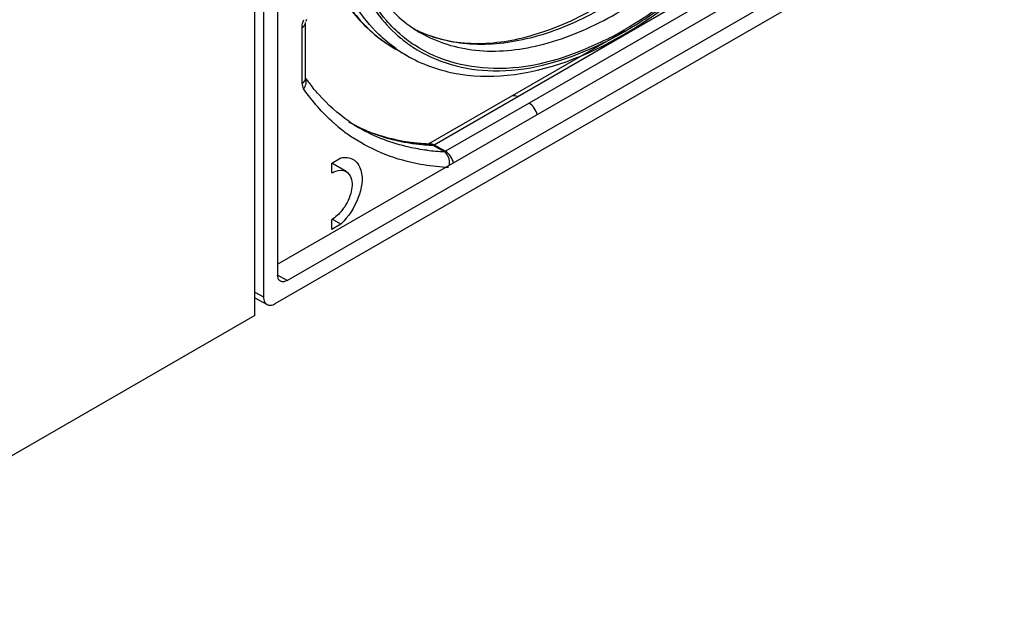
# Model space of a CAD drawing. Header units: inches. Extents: x 0 to 82.7, y 0 to 58.5.
# Tile 63 of 79: x 74.3 to 75.8, y 14.9 to 15.8. Entities that reach past the tile are written whole.
import ezdxf

# ---------------------------------------------------------------- set-up
doc = ezdxf.new("R2010")
doc.units = ezdxf.units.IN
doc.header["$LTSCALE"] = 4.547244
doc.header["$MEASUREMENT"] = 0
doc.layers.get('0').update_dxf_attribs({"linetype": 'CONTINUOUS'})

msp = doc.modelspace()

# ---------------------------------------------------------------- linework, layer by layer
at = {"color": 7, "linetype": 'CONTINUOUS'}
for p, q in [((74.6794, 16.7337), (74.6794, 15.4123)), ((74.6585, 16.7265), (74.6585, 15.3802)), ((74.6794, 15.4284), (75.7095, 16.0231)), ((74.6933, 15.4043), (75.7373, 16.007)), ((74.6759, 15.3701), (75.7547, 15.993)), ((74.6458, 15.3528), (74.6458, 15.8804)), ((75.0347, 15.6769), (75.2755, 15.816)), ((75.2985, 15.8099), (75.0514, 15.6673)), ((74.7208, 15.7039), (74.7208, 15.7864)), ((74.7219, 15.791), (74.721, 15.7881)), ((74.7156, 15.6966), (74.7156, 15.7791)), ((74.8906, 15.7715), (74.8908, 15.7713)), ((75.1926, 15.7739), (74.9021, 15.6063)), ((74.8705, 15.7377), (74.8535, 15.7474)), ((74.7178, 15.6883), (74.7156, 15.6966)), ((74.7208, 15.7039), (74.7208, 15.7036)), ((74.9109, 15.6055), (75.0347, 15.6769)), ((75.0514, 15.6673), (74.9276, 15.5958)), ((74.9026, 15.6066), (74.9038, 15.607)), ((74.9038, 15.6064), (74.909, 15.6049)), ((74.909, 15.6049), (74.9109, 15.6055)), ((74.9109, 15.6055), (74.9276, 15.5958)), ((74.909, 15.6049), (74.9257, 15.5953)), ((74.9276, 15.5958), (74.9257, 15.5953)), ((74.7806, 15.5659), (74.7594, 15.5782)), ((74.7595, 15.5783), (74.7729, 15.5861)), ((74.7595, 15.5638), (74.7595, 15.5783)), ((74.9323, 15.5719), (74.9282, 15.572)), ((74.7595, 15.4802), (74.7595, 15.4947)), ((74.7729, 15.488), (74.7599, 15.4955)), ((74.7729, 15.488), (74.7595, 15.4802)), ((74.6933, 15.4043), (74.6794, 15.4123)), ((74.6835, 15.4033), (74.6821, 15.4044)), ((74.6458, 15.3873), (74.6585, 15.3802)), ((74.6458, 15.3787), (74.6638, 15.3688)), ((74.6458, 15.3528), (73.889, 14.9158))]:
    msp.add_line(p, q, dxfattribs=at)
for centre, radius, start, end in [((74.9821, 15.9299), 0.183, 234.137, 240.07), ((74.9962, 15.9246), 0.206, 229.8359, 231.1039), ((74.9649, 15.9394), 0.1826, 242.3809, 245.5243), ((74.971, 15.95), 0.1948, 243.2949, 245.7092), ((74.9271, 16.2366), 0.5317, 295.7071, 300.045), ((74.8956, 16.2763), 0.5876, 300.065, 300.2512), ((74.9946, 15.9228), 0.2075, 230.1609, 230.8242), ((74.9928, 15.9206), 0.2047, 230.8163, 235.74), ((74.9945, 15.9224), 0.2033, 231.0996, 235.4008), ((74.9915, 15.9187), 0.2024, 235.7503, 236.3402), ((74.9934, 15.921), 0.2015, 235.4072, 236.5674), ((74.974, 15.9171), 0.2072, 234.9335, 239.9977), ((74.9564, 15.8705), 0.2883, 215.2723, 215.7559), ((74.9529, 15.8679), 0.284, 215.7532, 217.3609), ((74.9382, 15.8363), 0.265, 228.5132, 229.2507), ((74.9375, 15.8355), 0.264, 229.2509, 229.6088), ((74.9362, 15.8339), 0.2619, 229.6062, 232.0943), ((74.9091, 15.8559), 0.2496, 240.0028, 243.0783), ((74.92, 15.8363), 0.2382, 235.3761, 239.9958), ((74.9035, 15.8464), 0.2386, 242.2029, 244.6177), ((74.9338, 15.8309), 0.2581, 232.0927, 236.3549), ((74.9094, 15.8566), 0.2504, 243.0782, 244.3974), ((74.905, 15.8495), 0.2421, 244.6276, 249.7712), ((74.91, 15.8579), 0.2519, 244.399, 246.8815), ((74.9115, 15.8613), 0.2556, 246.8876, 250.8688), ((74.9145, 15.8705), 0.2653, 250.8934, 257.2303), ((74.9169, 15.8806), 0.2756, 257.2071, 259.0489), ((74.9187, 15.8902), 0.2854, 259.0627, 262.9812), ((74.9205, 15.9051), 0.3004, 262.9809, 266.4437), ((74.9213, 15.9162), 0.3116, 266.4312, 267.7271), ((74.9158, 15.9094), 0.3032, 267.4025, 267.725), ((74.905, 15.6012), 0.00595, 114.3914, 119.9971), ((74.9376, 15.8986), 0.3035, 262.9954, 267.7528)]:
    msp.add_arc(centre, radius, start, end, dxfattribs=at)
for points, knots in [([(74.8633, 15.7671), (74.8551, 15.774), (74.8227, 15.806), (74.8007, 15.8475), (74.7895, 15.8802)], [0, 0, 0, 0, 0.236906, 1, 1, 1, 1]), ([(74.8056, 15.8702), (74.8097, 15.861), (74.8269, 15.8274), (74.8525, 15.7978), (74.8749, 15.7816)], [0, 0, 0, 0, 0.267696, 1, 1, 1, 1]), ([(74.8892, 15.7732), (74.9128, 15.7625), (74.9687, 15.7506), (75.059, 15.7642), (75.1542, 15.806), (75.2146, 15.8489), (75.2447, 15.874)], [0, 0, 0, 0, 0.200941, 0.429846, 0.696493, 1, 1, 1, 1]), ([(75.2484, 15.8689), (75.2186, 15.8445), (75.1587, 15.8027), (75.0637, 15.762), (74.9724, 15.7491), (74.9153, 15.7614), (74.8909, 15.7724)], [0, 0, 0, 0, 0.297457, 0.561461, 0.792525, 1, 1, 1, 1]), ([(74.855, 15.7475), (74.8458, 15.754), (74.8094, 15.7841), (74.7836, 15.8258), (74.7702, 15.8591)], [0, 0, 0, 0, 0.238765, 1, 1, 1, 1]), ([(74.7915, 15.8643), (74.7955, 15.8541), (74.8125, 15.8166), (74.8384, 15.7828), (74.8616, 15.7634)], [0, 0, 0, 0, 0.265641, 1, 1, 1, 1]), ([(74.8908, 15.7713), (74.9155, 15.7572), (74.9749, 15.7392), (75.0725, 15.7493), (75.1744, 15.7916), (75.2385, 15.8367), (75.2702, 15.8632)], [0, 0, 0, 0, 0.206358, 0.435433, 0.699599, 1, 1, 1, 1]), ([(74.7615, 15.8462), (74.767, 15.8357), (74.7903, 15.7967), (74.8246, 15.7641), (74.8537, 15.7473)], [0, 0, 0, 0, 0.261125, 1, 1, 1, 1]), ([(75.1929, 15.7734), (75.1992, 15.7771), (75.2252, 15.7927), (75.2499, 15.8103), (75.268, 15.8245)], [0, 0, 0, 0, 0.242483, 1, 1, 1, 1]), ([(74.7795, 15.8184), (74.7844, 15.811), (74.8048, 15.7833), (74.8315, 15.7601), (74.8535, 15.7474)], [0, 0, 0, 0, 0.258913, 1, 1, 1, 1]), ([(75.1916, 15.7688), (75.1982, 15.7726), (75.225, 15.789), (75.2506, 15.8073), (75.2692, 15.8221)], [0, 0, 0, 0, 0.242899, 1, 1, 1, 1]), ([(75.2609, 15.8215), (75.2554, 15.8173), (75.2336, 15.8012), (75.2108, 15.7863), (75.1933, 15.7763)], [0, 0, 0, 0, 0.256865, 1, 1, 1, 1]), ([(74.721, 15.7881), (74.721, 15.788), (74.7211, 15.7878), (74.7212, 15.7881), (74.7213, 15.7882)], [0, 0, 0, 0, 0.286707, 1, 1, 1, 1]), ([(74.8705, 15.7377), (74.892, 15.7252), (74.9411, 15.7073), (75.0539, 15.7043), (75.1378, 15.7376), (75.1899, 15.7678)], [0, 0, 0, 0, 0.223033, 0.458886, 1, 1, 1, 1]), ([(75.1577, 15.7574), (75.1111, 15.7351), (75.0175, 15.705), (74.9185, 15.729), (74.8824, 15.7528)], [0, 0, 0, 0, 0.544279, 1, 1, 1, 1]), ([(74.8793, 15.7502), (74.9138, 15.7273), (75.0066, 15.7026), (75.0964, 15.7276), (75.1411, 15.7472)], [0, 0, 0, 0, 0.459156, 1, 1, 1, 1]), ([(74.7847, 15.6403), (74.7684, 15.6516), (74.7483, 15.6696), (74.7313, 15.6902), (74.7272, 15.6956)], [0, 0, 0, 0, 0.743398, 1, 1, 1, 1]), ([(74.9005, 15.5973), (74.8916, 15.5984), (74.857, 15.6043), (74.8235, 15.617), (74.8009, 15.63)], [0, 0, 0, 0, 0.256591, 1, 1, 1, 1]), ([(74.902, 15.6065), (74.8949, 15.6068), (74.8675, 15.609), (74.8404, 15.6153), (74.8212, 15.6224)], [0, 0, 0, 0, 0.258277, 1, 1, 1, 1]), ([(74.9282, 15.572), (74.9156, 15.5727), (74.8675, 15.578), (74.8207, 15.5962), (74.7908, 15.616)], [0, 0, 0, 0, 0.259696, 1, 1, 1, 1]), ([(74.791, 15.5838), (74.7966, 15.5806), (74.808, 15.5614), (74.8002, 15.5241), (74.7844, 15.4988), (74.7729, 15.488)], [0, 0, 0, 0, 0.182456, 0.561109, 1, 1, 1, 1]), ([(74.7595, 15.5638), (74.7613, 15.5649), (74.7678, 15.5681), (74.7762, 15.5685), (74.7806, 15.5659)], [0, 0, 0, 0, 0.295501, 1, 1, 1, 1]), ([(74.7806, 15.5659), (74.784, 15.564), (74.7912, 15.5534), (74.7885, 15.531), (74.7804, 15.5154), (74.7744, 15.508)], [0, 0, 0, 0, 0.183318, 0.552499, 1, 1, 1, 1]), ([(74.6585, 15.3802), (74.6585, 15.3789), (74.6588, 15.3747), (74.6612, 15.3703), (74.6638, 15.3688)], [0, 0, 0, 0, 0.296268, 1, 1, 1, 1]), ([(74.6638, 15.3688), (74.6664, 15.3674), (74.6712, 15.3677), (74.6749, 15.3695), (74.6759, 15.3701)], [0, 0, 0, 0, 0.705078, 1, 1, 1, 1])]:
    msp.add_open_spline(points, degree=3, knots=knots, dxfattribs=at)
for points in [[(74.7156, 15.7791), (74.7156, 15.7831), (74.7166, 15.7871), (74.7181, 15.7908)], [(74.7156, 15.7791), (74.7182, 15.7806), (74.7208, 15.7834), (74.7208, 15.7864)], [(75.1411, 15.7472), (75.1588, 15.7549), (75.1761, 15.7637), (75.1929, 15.7734)], [(74.7156, 15.6966), (74.7182, 15.6981), (74.7208, 15.7009), (74.7208, 15.7039)], [(74.7178, 15.6883), (74.7212, 15.6924), (74.723, 15.6991), (74.7208, 15.7039)], [(74.7626, 15.6377), (74.7457, 15.6527), (74.7307, 15.6698), (74.7178, 15.6883)], [(75.0258, 15.6778), (75.0284, 15.6793), (75.0321, 15.6784), (75.0347, 15.6769)], [(75.0635, 15.6497), (75.062, 15.6566), (75.0576, 15.6637), (75.0514, 15.6673)], [(74.9038, 15.607), (74.9062, 15.6075), (74.9088, 15.6067), (74.9109, 15.6055)], [(74.9319, 15.5879), (74.9306, 15.5909), (74.9284, 15.5936), (74.9257, 15.5953)], [(74.935, 15.5888), (74.933, 15.5916), (74.9306, 15.5941), (74.9276, 15.5958)], [(74.7729, 15.5861), (74.7789, 15.5873), (74.7857, 15.5869), (74.791, 15.5838)], [(74.933, 15.5744), (74.934, 15.5788), (74.9337, 15.5838), (74.9319, 15.5879)], [(74.9397, 15.5782), (74.9389, 15.582), (74.9372, 15.5856), (74.935, 15.5888)], [(74.7744, 15.508), (74.7702, 15.5028), (74.7652, 15.498), (74.7595, 15.4947)], [(74.6821, 15.4044), (74.6801, 15.4064), (74.6794, 15.4096), (74.6794, 15.4123)], [(74.6933, 15.4043), (74.6905, 15.4027), (74.6864, 15.4017), (74.6835, 15.4033)]]:
    msp.add_open_spline(points, degree=3, dxfattribs=at)

doc.saveas('drawing.dxf')
